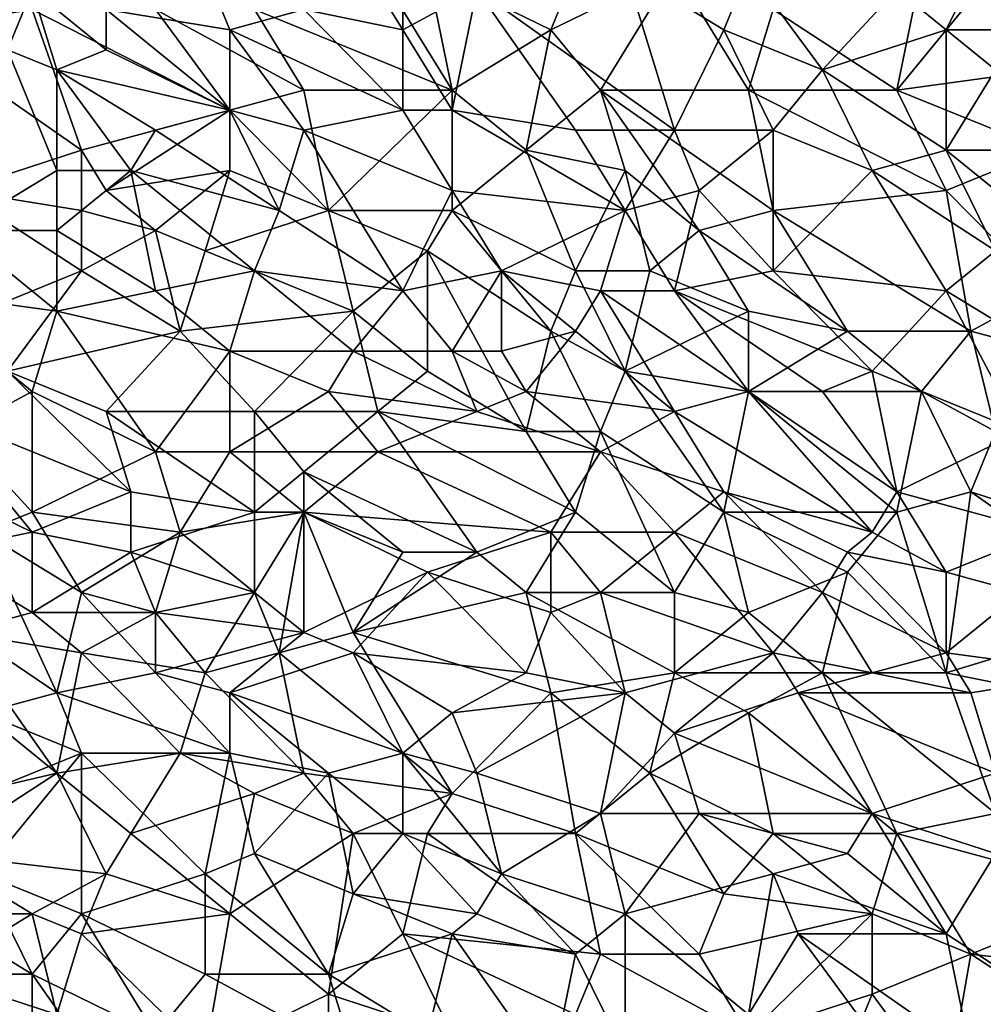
# Model space of a CAD drawing. Extents: x -0.7 to 0.7, y -0.35 to 0.35.
# Tile 119 of 226: x -0.37 to -0.22, y 0.01 to 0.17. Entities that reach past the tile are written whole.
import ezdxf

# ---------------------------------------------------------------- set-up
doc = ezdxf.new("R2010")
doc.units = 0

msp = doc.modelspace()

# ---------------------------------------------------------------- linework, layer by layer
for points in [[(-0.31309, 0.16364, 0.4124), (-0.32073, 0.17607, 0.41243), (-0.31309, 0.18228, 0.41243)], [(-0.31309, 0.16364, 0.4124), (-0.31309, 0.18228, 0.41243), (-0.30163, 0.16985, 0.41241)], [(-0.22908, 0.16364, 0.4124), (-0.23672, 0.16985, 0.41239), (-0.22145, 0.17918, 0.41242)], [(-0.22908, 0.16364, 0.4124), (-0.22145, 0.17918, 0.41242), (-0.20999, 0.16364, 0.41238)], [(-0.37419, 0.16053, 0.41241), (-0.38564, 0.17607, 0.41243), (-0.37037, 0.16985, 0.41243)], [(-0.31309, 0.16364, 0.4124), (-0.32836, 0.16675, 0.4124), (-0.32073, 0.17607, 0.41243)], [(-0.35891, 0.16675, 0.4124), (-0.34364, 0.17296, 0.41243), (-0.33982, 0.16364, 0.4124)], [(-0.33982, 0.16364, 0.4124), (-0.34364, 0.17296, 0.41243), (-0.32836, 0.16675, 0.4124)], [(-0.336, 0.16675, 0.43698), (-0.30545, 0.15432, 0.43698), (-0.31691, 0.17296, 0.43697)], [(-0.30545, 0.15432, 0.43698), (-0.30927, 0.17296, 0.43698), (-0.31691, 0.17296, 0.43697)], [(-0.29018, 0.16364, 0.43699), (-0.28636, 0.17296, 0.43698), (-0.30927, 0.17296, 0.43698)], [(-0.30545, 0.15432, 0.43698), (-0.29018, 0.16364, 0.43699), (-0.30927, 0.17296, 0.43698)], [(-0.27109, 0.1481, 0.41238), (-0.30163, 0.16985, 0.41241), (-0.27872, 0.17296, 0.41239)], [(-0.27109, 0.17296, 0.43698), (-0.28636, 0.17296, 0.43698), (-0.29018, 0.16364, 0.43699)], [(-0.28254, 0.15432, 0.43698), (-0.27109, 0.17296, 0.43698), (-0.29018, 0.16364, 0.43699)], [(-0.28254, 0.15432, 0.43698), (-0.25963, 0.15432, 0.43699), (-0.27109, 0.17296, 0.43698)], [(-0.26345, 0.16364, 0.41238), (-0.27872, 0.17296, 0.41239), (-0.25963, 0.17296, 0.41241)], [(-0.27109, 0.1481, 0.41238), (-0.27872, 0.17296, 0.41239), (-0.26345, 0.16364, 0.41238)], [(-0.25963, 0.15432, 0.43699), (-0.25581, 0.16675, 0.43698), (-0.27109, 0.17296, 0.43698)], [(-0.24818, 0.15743, 0.41239), (-0.26345, 0.16364, 0.41238), (-0.25963, 0.17296, 0.41241)], [(-0.24818, 0.15743, 0.41239), (-0.25963, 0.17296, 0.41241), (-0.23672, 0.16985, 0.41239)], [(-0.25581, 0.16675, 0.43698), (-0.23672, 0.15432, 0.43699), (-0.2329, 0.17296, 0.43698)], [(-0.23672, 0.15432, 0.43699), (-0.21381, 0.15743, 0.437), (-0.22145, 0.17296, 0.43698)], [(-0.23672, 0.15432, 0.43699), (-0.22145, 0.17296, 0.43698), (-0.2329, 0.17296, 0.43698)], [(-0.38946, 0.16364, 0.43698), (-0.37037, 0.16675, 0.43698), (-0.38946, 0.16985, 0.43698)], [(-0.37419, 0.16053, 0.41241), (-0.37037, 0.16985, 0.41243), (-0.36655, 0.15743, 0.41243)], [(-0.35891, 0.16053, 0.41242), (-0.37037, 0.16985, 0.41243), (-0.35891, 0.16675, 0.4124)], [(-0.35891, 0.16053, 0.41242), (-0.36655, 0.15743, 0.41243), (-0.37037, 0.16985, 0.41243)], [(-0.30545, 0.15121, 0.41241), (-0.31309, 0.16364, 0.4124), (-0.30163, 0.16985, 0.41241)], [(-0.30545, 0.15121, 0.41241), (-0.30163, 0.16985, 0.41241), (-0.28636, 0.1481, 0.41238)], [(-0.28636, 0.1481, 0.41238), (-0.30163, 0.16985, 0.41241), (-0.27109, 0.1481, 0.41238)], [(-0.24818, 0.15743, 0.41239), (-0.23672, 0.16985, 0.41239), (-0.22908, 0.16364, 0.4124)], [(-0.38946, 0.16364, 0.43698), (-0.36273, 0.145, 0.43697), (-0.37037, 0.16675, 0.43698)], [(-0.33982, 0.15121, 0.43698), (-0.35128, 0.16675, 0.43698), (-0.37037, 0.16675, 0.43698)], [(-0.36273, 0.145, 0.43697), (-0.33982, 0.15121, 0.43698), (-0.37037, 0.16675, 0.43698)], [(-0.33982, 0.15121, 0.41242), (-0.35891, 0.16675, 0.4124), (-0.33982, 0.16364, 0.4124)], [(-0.33982, 0.15121, 0.41242), (-0.35891, 0.16053, 0.41242), (-0.35891, 0.16675, 0.4124)], [(-0.32836, 0.15432, 0.43699), (-0.336, 0.16675, 0.43698), (-0.35128, 0.16675, 0.43698)], [(-0.33982, 0.15121, 0.43698), (-0.32836, 0.15432, 0.43699), (-0.35128, 0.16675, 0.43698)], [(-0.33982, 0.16364, 0.4124), (-0.32836, 0.16675, 0.4124), (-0.31309, 0.15121, 0.4124)], [(-0.30545, 0.15432, 0.43698), (-0.336, 0.16675, 0.43698), (-0.32836, 0.15432, 0.43699)], [(-0.31309, 0.15121, 0.4124), (-0.32836, 0.16675, 0.4124), (-0.31309, 0.16364, 0.4124)], [(-0.25963, 0.15432, 0.43699), (-0.23672, 0.15432, 0.43699), (-0.25581, 0.16675, 0.43698)], [(-0.38182, 0.13878, 0.43696), (-0.36273, 0.145, 0.43697), (-0.38946, 0.16364, 0.43698)], [(-0.33982, 0.15121, 0.41242), (-0.33982, 0.16364, 0.4124), (-0.32836, 0.1481, 0.4124)], [(-0.32836, 0.1481, 0.4124), (-0.33982, 0.16364, 0.4124), (-0.31309, 0.15121, 0.4124)], [(-0.31309, 0.15121, 0.4124), (-0.31309, 0.16364, 0.4124), (-0.30545, 0.15121, 0.41241)], [(-0.294, 0.145, 0.43698), (-0.29018, 0.16364, 0.43699), (-0.30545, 0.15432, 0.43698)], [(-0.294, 0.145, 0.43698), (-0.28254, 0.15432, 0.43698), (-0.29018, 0.16364, 0.43699)], [(-0.25581, 0.1481, 0.41239), (-0.27109, 0.1481, 0.41238), (-0.26345, 0.16364, 0.41238)], [(-0.25581, 0.1481, 0.41239), (-0.26345, 0.16364, 0.41238), (-0.24818, 0.15743, 0.41239)], [(-0.24818, 0.15743, 0.41239), (-0.22908, 0.16364, 0.4124), (-0.22908, 0.145, 0.41239)], [(-0.22145, 0.15743, 0.41241), (-0.22908, 0.16364, 0.4124), (-0.20999, 0.16364, 0.41238)], [(-0.22908, 0.145, 0.41239), (-0.22908, 0.16364, 0.4124), (-0.22145, 0.15743, 0.41241)], [(-0.38182, 0.13257, 0.41243), (-0.37419, 0.16053, 0.41241), (-0.36655, 0.14189, 0.41245)], [(-0.36655, 0.14189, 0.41245), (-0.37419, 0.16053, 0.41241), (-0.36655, 0.15743, 0.41243)], [(-0.36655, 0.15743, 0.41243), (-0.35891, 0.16053, 0.41242), (-0.33982, 0.15121, 0.41242)], [(-0.35128, 0.1481, 0.4124), (-0.36655, 0.15743, 0.41243), (-0.33982, 0.15121, 0.41242)], [(-0.35509, 0.14189, 0.41242), (-0.36655, 0.15743, 0.41243), (-0.35128, 0.1481, 0.4124)], [(-0.35509, 0.14189, 0.41242), (-0.36655, 0.14189, 0.41245), (-0.36655, 0.15743, 0.41243)], [(-0.24054, 0.14189, 0.41239), (-0.25581, 0.1481, 0.41239), (-0.24818, 0.15743, 0.41239)], [(-0.24054, 0.14189, 0.41239), (-0.24818, 0.15743, 0.41239), (-0.22908, 0.145, 0.41239)], [(-0.21381, 0.145, 0.437), (-0.21381, 0.15743, 0.437), (-0.23672, 0.15432, 0.43699)], [(-0.22908, 0.145, 0.41239), (-0.22145, 0.15743, 0.41241), (-0.21381, 0.145, 0.41238)], [(-0.33982, 0.15121, 0.43698), (-0.32455, 0.13567, 0.43697), (-0.32836, 0.15432, 0.43699)], [(-0.32455, 0.13567, 0.43697), (-0.30545, 0.15432, 0.43698), (-0.32836, 0.15432, 0.43699)], [(-0.32455, 0.13567, 0.43697), (-0.30545, 0.13567, 0.43698), (-0.30545, 0.15432, 0.43698)], [(-0.30545, 0.13567, 0.43698), (-0.294, 0.145, 0.43698), (-0.30545, 0.15432, 0.43698)], [(-0.27872, 0.14189, 0.437), (-0.28254, 0.15432, 0.43698), (-0.294, 0.145, 0.43698)], [(-0.28254, 0.15432, 0.43698), (-0.25581, 0.13567, 0.437), (-0.25963, 0.15432, 0.43699)], [(-0.27872, 0.14189, 0.437), (-0.26727, 0.13257, 0.43699), (-0.28254, 0.15432, 0.43698)], [(-0.26727, 0.13257, 0.43699), (-0.25581, 0.13567, 0.437), (-0.28254, 0.15432, 0.43698)], [(-0.25963, 0.15432, 0.43699), (-0.22908, 0.13878, 0.437), (-0.23672, 0.15432, 0.43699)], [(-0.25581, 0.13567, 0.437), (-0.22908, 0.13878, 0.437), (-0.25963, 0.15432, 0.43699)], [(-0.22908, 0.13878, 0.437), (-0.21381, 0.145, 0.437), (-0.23672, 0.15432, 0.43699)], [(-0.35891, 0.13878, 0.43697), (-0.33982, 0.15121, 0.43698), (-0.36273, 0.145, 0.43697)], [(-0.35891, 0.13878, 0.43697), (-0.33982, 0.14189, 0.43697), (-0.33982, 0.15121, 0.43698)], [(-0.35128, 0.1481, 0.4124), (-0.33982, 0.15121, 0.41242), (-0.33218, 0.13567, 0.41241)], [(-0.33218, 0.13567, 0.41241), (-0.33982, 0.15121, 0.41242), (-0.32836, 0.1481, 0.4124)], [(-0.33982, 0.14189, 0.43697), (-0.32455, 0.13567, 0.43697), (-0.33982, 0.15121, 0.43698)], [(-0.32836, 0.1481, 0.4124), (-0.31309, 0.15121, 0.4124), (-0.30545, 0.13878, 0.4124)], [(-0.31309, 0.15121, 0.4124), (-0.30545, 0.15121, 0.41241), (-0.30545, 0.13878, 0.4124)], [(-0.27872, 0.13567, 0.41238), (-0.30545, 0.15121, 0.41241), (-0.28636, 0.1481, 0.41238)], [(-0.30545, 0.13878, 0.4124), (-0.30545, 0.15121, 0.41241), (-0.27872, 0.13567, 0.41238)], [(-0.35509, 0.14189, 0.41242), (-0.35128, 0.1481, 0.4124), (-0.33218, 0.13567, 0.41241)], [(-0.31309, 0.12325, 0.41242), (-0.33218, 0.13567, 0.41241), (-0.32836, 0.1481, 0.4124)], [(-0.31309, 0.12325, 0.41242), (-0.32836, 0.1481, 0.4124), (-0.30545, 0.13878, 0.4124)], [(-0.28636, 0.1481, 0.41238), (-0.27109, 0.1481, 0.41238), (-0.27872, 0.13567, 0.41238)], [(-0.27872, 0.13567, 0.41238), (-0.27109, 0.1481, 0.41238), (-0.26727, 0.13878, 0.41238)], [(-0.26727, 0.13878, 0.41238), (-0.27109, 0.1481, 0.41238), (-0.25581, 0.1481, 0.41239)], [(-0.25581, 0.12635, 0.41239), (-0.26727, 0.13878, 0.41238), (-0.25581, 0.1481, 0.41239)], [(-0.25581, 0.12635, 0.41239), (-0.25581, 0.1481, 0.41239), (-0.24054, 0.14189, 0.41239)], [(-0.36273, 0.13567, 0.43698), (-0.36273, 0.145, 0.43697), (-0.38182, 0.13878, 0.43696)], [(-0.36273, 0.13567, 0.43698), (-0.35891, 0.13878, 0.43697), (-0.36273, 0.145, 0.43697)], [(-0.28636, 0.12635, 0.437), (-0.294, 0.145, 0.43698), (-0.30545, 0.13567, 0.43698)], [(-0.28636, 0.12635, 0.437), (-0.27872, 0.14189, 0.437), (-0.294, 0.145, 0.43698)], [(-0.24054, 0.14189, 0.41239), (-0.22908, 0.145, 0.41239), (-0.22145, 0.12946, 0.41239)], [(-0.21763, 0.13567, 0.41237), (-0.22908, 0.145, 0.41239), (-0.21381, 0.145, 0.41238)], [(-0.22145, 0.12946, 0.41239), (-0.22908, 0.145, 0.41239), (-0.21763, 0.13567, 0.41237)], [(-0.21381, 0.12325, 0.43702), (-0.21381, 0.145, 0.437), (-0.22908, 0.13878, 0.437)], [(-0.36655, 0.13257, 0.41241), (-0.38182, 0.13257, 0.41243), (-0.36655, 0.14189, 0.41245)], [(-0.36655, 0.13257, 0.41241), (-0.36655, 0.14189, 0.41245), (-0.35509, 0.14189, 0.41242)], [(-0.35128, 0.12325, 0.41242), (-0.36655, 0.13257, 0.41241), (-0.35509, 0.14189, 0.41242)], [(-0.35128, 0.13257, 0.437), (-0.33982, 0.14189, 0.43697), (-0.35891, 0.13878, 0.43697)], [(-0.336, 0.12635, 0.41243), (-0.35509, 0.14189, 0.41242), (-0.33218, 0.13567, 0.41241)], [(-0.35128, 0.12325, 0.41242), (-0.35509, 0.14189, 0.41242), (-0.336, 0.12635, 0.41243)], [(-0.34364, 0.12946, 0.43699), (-0.33982, 0.14189, 0.43697), (-0.35128, 0.13257, 0.437)], [(-0.34364, 0.12946, 0.43699), (-0.32455, 0.13567, 0.43697), (-0.33982, 0.14189, 0.43697)], [(-0.28636, 0.12635, 0.437), (-0.2749, 0.12635, 0.43701), (-0.27872, 0.14189, 0.437)], [(-0.2749, 0.12635, 0.43701), (-0.26727, 0.13257, 0.43699), (-0.27872, 0.14189, 0.437)], [(-0.25581, 0.12635, 0.41239), (-0.24054, 0.14189, 0.41239), (-0.22908, 0.12325, 0.4124)], [(-0.22908, 0.12325, 0.4124), (-0.24054, 0.14189, 0.41239), (-0.22145, 0.12946, 0.41239)], [(-0.36273, 0.12635, 0.437), (-0.36273, 0.13567, 0.43698), (-0.38182, 0.13878, 0.43696)], [(-0.37801, 0.12014, 0.43702), (-0.36273, 0.12635, 0.437), (-0.38182, 0.13878, 0.43696)], [(-0.36273, 0.13567, 0.43698), (-0.35128, 0.13257, 0.437), (-0.35891, 0.13878, 0.43697)], [(-0.29782, 0.12635, 0.41241), (-0.31309, 0.12325, 0.41242), (-0.30545, 0.13878, 0.4124)], [(-0.29782, 0.12635, 0.41241), (-0.30545, 0.13878, 0.4124), (-0.27872, 0.13567, 0.41238)], [(-0.27109, 0.12325, 0.41238), (-0.27872, 0.13567, 0.41238), (-0.26727, 0.13878, 0.41238)], [(-0.27109, 0.12325, 0.41238), (-0.26727, 0.13878, 0.41238), (-0.25581, 0.12635, 0.41239)], [(-0.25581, 0.13567, 0.437), (-0.22526, 0.11703, 0.43701), (-0.22908, 0.13878, 0.437)], [(-0.22526, 0.11703, 0.43701), (-0.21381, 0.12325, 0.43702), (-0.22908, 0.13878, 0.437)], [(-0.36273, 0.12635, 0.437), (-0.35128, 0.13257, 0.437), (-0.36273, 0.13567, 0.43698)], [(-0.34364, 0.12946, 0.43699), (-0.32073, 0.12014, 0.437), (-0.32455, 0.13567, 0.43697)], [(-0.336, 0.12635, 0.41243), (-0.33218, 0.13567, 0.41241), (-0.31309, 0.12325, 0.41242)], [(-0.32455, 0.13567, 0.43697), (-0.30927, 0.12946, 0.43699), (-0.30545, 0.13567, 0.43698)], [(-0.32455, 0.13567, 0.43697), (-0.32073, 0.12014, 0.437), (-0.30927, 0.12946, 0.43699)], [(-0.29018, 0.11703, 0.43702), (-0.30545, 0.13567, 0.43698), (-0.30927, 0.12946, 0.43699)], [(-0.29018, 0.11703, 0.43702), (-0.28636, 0.12635, 0.437), (-0.30545, 0.13567, 0.43698)], [(-0.29782, 0.12635, 0.41241), (-0.27872, 0.13567, 0.41238), (-0.28254, 0.12325, 0.41239)], [(-0.28254, 0.12325, 0.41239), (-0.27872, 0.13567, 0.41238), (-0.27109, 0.12325, 0.41238)], [(-0.24436, 0.11703, 0.43702), (-0.25581, 0.13567, 0.437), (-0.26727, 0.13257, 0.43699)], [(-0.24436, 0.11703, 0.43702), (-0.22526, 0.11703, 0.43701), (-0.25581, 0.13567, 0.437)], [(-0.38946, 0.12325, 0.41243), (-0.38182, 0.13257, 0.41243), (-0.36655, 0.12014, 0.41242)], [(-0.38182, 0.13257, 0.41243), (-0.36655, 0.13257, 0.41241), (-0.36655, 0.12014, 0.41242)], [(-0.36655, 0.12014, 0.41242), (-0.36655, 0.13257, 0.41241), (-0.35128, 0.12325, 0.41242)], [(-0.34746, 0.11703, 0.437), (-0.35128, 0.13257, 0.437), (-0.36273, 0.12635, 0.437)], [(-0.34746, 0.11703, 0.437), (-0.34364, 0.12946, 0.43699), (-0.35128, 0.13257, 0.437)], [(-0.25963, 0.12014, 0.43702), (-0.26727, 0.13257, 0.43699), (-0.2749, 0.12635, 0.43701)], [(-0.25963, 0.12014, 0.43702), (-0.24436, 0.11703, 0.43702), (-0.26727, 0.13257, 0.43699)], [(-0.34746, 0.11703, 0.437), (-0.32073, 0.12014, 0.437), (-0.34364, 0.12946, 0.43699)], [(-0.30927, 0.11082, 0.437), (-0.30927, 0.12946, 0.43699), (-0.32073, 0.12014, 0.437)], [(-0.294, 0.10149, 0.43702), (-0.29018, 0.11703, 0.43702), (-0.30927, 0.12946, 0.43699)], [(-0.294, 0.10149, 0.43702), (-0.30927, 0.12946, 0.43699), (-0.30927, 0.11082, 0.437)], [(-0.21381, 0.11392, 0.4124), (-0.22908, 0.12325, 0.4124), (-0.22145, 0.12946, 0.41239)], [(-0.37419, 0.11082, 0.43702), (-0.36273, 0.12635, 0.437), (-0.37801, 0.12014, 0.43702)], [(-0.37419, 0.11082, 0.43702), (-0.34746, 0.11703, 0.437), (-0.36273, 0.12635, 0.437)], [(-0.33982, 0.11392, 0.41241), (-0.35128, 0.12325, 0.41242), (-0.336, 0.12635, 0.41243)], [(-0.33982, 0.11392, 0.41241), (-0.336, 0.12635, 0.41243), (-0.32073, 0.11392, 0.4124)], [(-0.336, 0.12635, 0.41243), (-0.31309, 0.12325, 0.41242), (-0.32073, 0.11392, 0.4124)], [(-0.30545, 0.11392, 0.4124), (-0.31309, 0.12325, 0.41242), (-0.29782, 0.12635, 0.41241)], [(-0.29782, 0.11392, 0.41239), (-0.30545, 0.11392, 0.4124), (-0.29782, 0.12635, 0.41241)], [(-0.28636, 0.11703, 0.4124), (-0.29782, 0.12635, 0.41241), (-0.28254, 0.12325, 0.41239)], [(-0.29782, 0.11392, 0.41239), (-0.29782, 0.12635, 0.41241), (-0.28636, 0.11703, 0.4124)], [(-0.27872, 0.11082, 0.43701), (-0.28636, 0.12635, 0.437), (-0.29018, 0.11703, 0.43702)], [(-0.27872, 0.11082, 0.43701), (-0.2749, 0.12635, 0.43701), (-0.28636, 0.12635, 0.437)], [(-0.27872, 0.11082, 0.43701), (-0.25963, 0.12014, 0.43702), (-0.2749, 0.12635, 0.43701)], [(-0.24054, 0.11082, 0.4124), (-0.27109, 0.12325, 0.41238), (-0.25581, 0.12635, 0.41239)], [(-0.24054, 0.11082, 0.4124), (-0.25581, 0.12635, 0.41239), (-0.22908, 0.12325, 0.4124)], [(-0.37037, 0.10771, 0.41242), (-0.38946, 0.12325, 0.41243), (-0.36655, 0.12014, 0.41242)], [(-0.38182, 0.10149, 0.41241), (-0.38946, 0.12325, 0.41243), (-0.37037, 0.10771, 0.41242)], [(-0.36655, 0.12014, 0.41242), (-0.35128, 0.12325, 0.41242), (-0.33982, 0.11392, 0.41241)], [(-0.32073, 0.11392, 0.4124), (-0.31309, 0.12325, 0.41242), (-0.30545, 0.11392, 0.4124)], [(-0.28636, 0.11703, 0.4124), (-0.28254, 0.12325, 0.41239), (-0.27109, 0.1046, 0.41239)], [(-0.28254, 0.12325, 0.41239), (-0.27109, 0.12325, 0.41238), (-0.25963, 0.10771, 0.41237)], [(-0.27109, 0.1046, 0.41239), (-0.28254, 0.12325, 0.41239), (-0.25963, 0.10771, 0.41237)], [(-0.24818, 0.10771, 0.4124), (-0.27109, 0.12325, 0.41238), (-0.24054, 0.11082, 0.4124)], [(-0.25963, 0.10771, 0.41237), (-0.27109, 0.12325, 0.41238), (-0.24818, 0.10771, 0.4124)], [(-0.21763, 0.10149, 0.41238), (-0.24054, 0.11082, 0.4124), (-0.22908, 0.12325, 0.4124)], [(-0.21763, 0.10149, 0.41238), (-0.22908, 0.12325, 0.4124), (-0.21381, 0.11392, 0.4124)], [(-0.21381, 0.11392, 0.43701), (-0.21381, 0.12325, 0.43702), (-0.22526, 0.11703, 0.43701)], [(-0.35128, 0.09839, 0.41242), (-0.37037, 0.10771, 0.41242), (-0.36655, 0.12014, 0.41242)], [(-0.35128, 0.09839, 0.41242), (-0.36655, 0.12014, 0.41242), (-0.33982, 0.11392, 0.41241)], [(-0.336, 0.1046, 0.43703), (-0.32073, 0.12014, 0.437), (-0.34746, 0.11703, 0.437)], [(-0.336, 0.1046, 0.43703), (-0.31691, 0.1046, 0.43701), (-0.32073, 0.12014, 0.437)], [(-0.31691, 0.1046, 0.43701), (-0.30927, 0.11082, 0.437), (-0.32073, 0.12014, 0.437)], [(-0.25963, 0.10771, 0.43701), (-0.25963, 0.12014, 0.43702), (-0.27872, 0.11082, 0.43701)], [(-0.25963, 0.10771, 0.43701), (-0.24436, 0.11703, 0.43702), (-0.25963, 0.12014, 0.43702)], [(-0.35891, 0.1046, 0.43703), (-0.34746, 0.11703, 0.437), (-0.37419, 0.11082, 0.43702)], [(-0.336, 0.1046, 0.43703), (-0.34746, 0.11703, 0.437), (-0.35891, 0.1046, 0.43703)], [(-0.294, 0.10771, 0.4124), (-0.29782, 0.11392, 0.41239), (-0.28636, 0.11703, 0.4124)], [(-0.28254, 0.10149, 0.43702), (-0.29018, 0.11703, 0.43702), (-0.294, 0.10149, 0.43702)], [(-0.294, 0.10771, 0.4124), (-0.28636, 0.11703, 0.4124), (-0.27109, 0.1046, 0.41239)], [(-0.28254, 0.10149, 0.43702), (-0.27872, 0.11082, 0.43701), (-0.29018, 0.11703, 0.43702)], [(-0.25963, 0.10771, 0.43701), (-0.2329, 0.10771, 0.43703), (-0.24436, 0.11703, 0.43702)], [(-0.2329, 0.10771, 0.43703), (-0.22526, 0.11703, 0.43701), (-0.24436, 0.11703, 0.43702)], [(-0.2329, 0.10771, 0.43703), (-0.22145, 0.10149, 0.43704), (-0.22526, 0.11703, 0.43701)], [(-0.22145, 0.10149, 0.43704), (-0.21381, 0.11392, 0.43701), (-0.22526, 0.11703, 0.43701)], [(-0.33982, 0.09839, 0.41243), (-0.35128, 0.09839, 0.41242), (-0.33982, 0.11392, 0.41241)], [(-0.32455, 0.10771, 0.41239), (-0.33982, 0.11392, 0.41241), (-0.32073, 0.11392, 0.4124)], [(-0.33982, 0.09839, 0.41243), (-0.33982, 0.11392, 0.41241), (-0.32455, 0.10771, 0.41239)], [(-0.30163, 0.1046, 0.41239), (-0.32455, 0.10771, 0.41239), (-0.32073, 0.11392, 0.4124)], [(-0.30163, 0.1046, 0.41239), (-0.32073, 0.11392, 0.4124), (-0.30545, 0.11392, 0.4124)], [(-0.294, 0.10771, 0.4124), (-0.30545, 0.11392, 0.4124), (-0.29782, 0.11392, 0.41239)], [(-0.30163, 0.1046, 0.41239), (-0.30545, 0.11392, 0.4124), (-0.294, 0.10771, 0.4124)], [(-0.35509, 0.09217, 0.43702), (-0.37419, 0.11082, 0.43702), (-0.38564, 0.1046, 0.43702)], [(-0.37419, 0.11082, 0.43702), (-0.35509, 0.09217, 0.43702), (-0.35891, 0.1046, 0.43703)], [(-0.294, 0.10149, 0.43702), (-0.30927, 0.11082, 0.437), (-0.31691, 0.1046, 0.43701)], [(-0.28254, 0.10149, 0.43702), (-0.26345, 0.08906, 0.43704), (-0.27872, 0.11082, 0.43701)], [(-0.26345, 0.08906, 0.43704), (-0.25963, 0.10771, 0.43701), (-0.27872, 0.11082, 0.43701)], [(-0.23672, 0.09217, 0.41238), (-0.24818, 0.10771, 0.4124), (-0.24054, 0.11082, 0.4124)], [(-0.23672, 0.09217, 0.41238), (-0.24054, 0.11082, 0.4124), (-0.21763, 0.10149, 0.41238)], [(-0.37037, 0.08906, 0.41244), (-0.38182, 0.10149, 0.41241), (-0.37037, 0.10771, 0.41242)], [(-0.37037, 0.08906, 0.41244), (-0.37037, 0.10771, 0.41242), (-0.35128, 0.09839, 0.41242)], [(-0.33982, 0.09839, 0.41243), (-0.32455, 0.10771, 0.41239), (-0.31691, 0.09839, 0.41241)], [(-0.31691, 0.09839, 0.41241), (-0.32455, 0.10771, 0.41239), (-0.30163, 0.1046, 0.41239)], [(-0.28254, 0.09839, 0.41239), (-0.30163, 0.1046, 0.41239), (-0.294, 0.10771, 0.4124)], [(-0.28254, 0.09839, 0.41239), (-0.294, 0.10771, 0.4124), (-0.27109, 0.1046, 0.41239)], [(-0.27109, 0.1046, 0.41239), (-0.25963, 0.10771, 0.41237), (-0.24054, 0.08596, 0.41239)], [(-0.26345, 0.08906, 0.43704), (-0.23672, 0.08906, 0.43705), (-0.25963, 0.10771, 0.43701)], [(-0.23672, 0.09217, 0.41238), (-0.25963, 0.10771, 0.41237), (-0.24818, 0.10771, 0.4124)], [(-0.23672, 0.08906, 0.43705), (-0.2329, 0.10771, 0.43703), (-0.25963, 0.10771, 0.43701)], [(-0.24054, 0.08596, 0.41239), (-0.25963, 0.10771, 0.41237), (-0.23672, 0.09217, 0.41238)], [(-0.23672, 0.08906, 0.43705), (-0.22526, 0.09217, 0.43705), (-0.2329, 0.10771, 0.43703)], [(-0.22526, 0.09217, 0.43705), (-0.22145, 0.10149, 0.43704), (-0.2329, 0.10771, 0.43703)], [(-0.38946, 0.09528, 0.43701), (-0.37037, 0.08596, 0.437), (-0.38564, 0.1046, 0.43702)], [(-0.37037, 0.08596, 0.437), (-0.35509, 0.09217, 0.43702), (-0.38564, 0.1046, 0.43702)], [(-0.336, 0.08906, 0.437), (-0.336, 0.1046, 0.43703), (-0.35891, 0.1046, 0.43703)], [(-0.35509, 0.09217, 0.43702), (-0.336, 0.08906, 0.437), (-0.35891, 0.1046, 0.43703)], [(-0.32836, 0.09528, 0.437), (-0.336, 0.1046, 0.43703), (-0.336, 0.08906, 0.437)], [(-0.32836, 0.09528, 0.437), (-0.31691, 0.1046, 0.43701), (-0.336, 0.1046, 0.43703)], [(-0.30163, 0.08285, 0.43703), (-0.31691, 0.1046, 0.43701), (-0.32836, 0.09528, 0.437)], [(-0.31691, 0.09839, 0.41241), (-0.30163, 0.1046, 0.41239), (-0.28254, 0.09839, 0.41239)], [(-0.28636, 0.08906, 0.43703), (-0.294, 0.10149, 0.43702), (-0.31691, 0.1046, 0.43701)], [(-0.30163, 0.08285, 0.43703), (-0.28636, 0.08906, 0.43703), (-0.31691, 0.1046, 0.43701)], [(-0.28254, 0.09839, 0.41239), (-0.27109, 0.1046, 0.41239), (-0.26345, 0.09217, 0.41238)], [(-0.26345, 0.09217, 0.41238), (-0.27109, 0.1046, 0.41239), (-0.24054, 0.08596, 0.41239)], [(-0.37801, 0.08596, 0.41242), (-0.38182, 0.10149, 0.41241), (-0.37037, 0.08906, 0.41244)], [(-0.28636, 0.08906, 0.43703), (-0.28254, 0.10149, 0.43702), (-0.294, 0.10149, 0.43702)], [(-0.27109, 0.07664, 0.43704), (-0.28254, 0.10149, 0.43702), (-0.28636, 0.08906, 0.43703)], [(-0.27109, 0.07664, 0.43704), (-0.26345, 0.08906, 0.43704), (-0.28254, 0.10149, 0.43702)], [(-0.23672, 0.09217, 0.41238), (-0.21763, 0.10149, 0.41238), (-0.21381, 0.08596, 0.41236)], [(-0.22526, 0.09217, 0.43705), (-0.20617, 0.08596, 0.43705), (-0.22145, 0.10149, 0.43704)], [(-0.34746, 0.08596, 0.41241), (-0.37037, 0.08906, 0.41244), (-0.35128, 0.09839, 0.41242)], [(-0.34746, 0.08596, 0.41241), (-0.35128, 0.09839, 0.41242), (-0.33982, 0.09839, 0.41243)], [(-0.34746, 0.08596, 0.41241), (-0.33982, 0.09839, 0.41243), (-0.32836, 0.08906, 0.41241)], [(-0.32836, 0.08906, 0.41241), (-0.33982, 0.09839, 0.41243), (-0.31691, 0.09839, 0.41241)], [(-0.32836, 0.08906, 0.41241), (-0.31691, 0.09839, 0.41241), (-0.29018, 0.08596, 0.41238)], [(-0.29018, 0.08596, 0.41238), (-0.31691, 0.09839, 0.41241), (-0.28254, 0.09839, 0.41239)], [(-0.29018, 0.08596, 0.41238), (-0.28254, 0.09839, 0.41239), (-0.27109, 0.08596, 0.41239)], [(-0.27109, 0.08596, 0.41239), (-0.28254, 0.09839, 0.41239), (-0.26345, 0.09217, 0.41238)], [(-0.38564, 0.08285, 0.437), (-0.37037, 0.08596, 0.437), (-0.38946, 0.09528, 0.43701)], [(-0.336, 0.08906, 0.437), (-0.32836, 0.08906, 0.43702), (-0.32836, 0.09528, 0.437)], [(-0.31309, 0.08285, 0.43702), (-0.30163, 0.08285, 0.43703), (-0.32836, 0.09528, 0.437)], [(-0.31309, 0.08285, 0.43702), (-0.32836, 0.09528, 0.437), (-0.32836, 0.08906, 0.43702)], [(-0.35509, 0.08285, 0.43703), (-0.35509, 0.09217, 0.43702), (-0.37037, 0.08596, 0.437)], [(-0.35509, 0.08285, 0.43703), (-0.336, 0.08906, 0.437), (-0.35509, 0.09217, 0.43702)], [(-0.24818, 0.07664, 0.41238), (-0.27109, 0.08596, 0.41239), (-0.26345, 0.09217, 0.41238)], [(-0.24436, 0.08285, 0.41237), (-0.26345, 0.09217, 0.41238), (-0.24054, 0.08596, 0.41239)], [(-0.24818, 0.07664, 0.41238), (-0.26345, 0.09217, 0.41238), (-0.24436, 0.08285, 0.41237)], [(-0.24054, 0.08596, 0.41239), (-0.23672, 0.09217, 0.41238), (-0.22908, 0.07974, 0.41238)], [(-0.22908, 0.07974, 0.41238), (-0.23672, 0.09217, 0.41238), (-0.21381, 0.08596, 0.41236)], [(-0.22908, 0.06421, 0.43704), (-0.22526, 0.09217, 0.43705), (-0.23672, 0.08906, 0.43705)], [(-0.22908, 0.06421, 0.43704), (-0.19853, 0.07353, 0.43705), (-0.22526, 0.09217, 0.43705)], [(-0.19853, 0.07353, 0.43705), (-0.20617, 0.08596, 0.43705), (-0.22526, 0.09217, 0.43705)], [(-0.36273, 0.07664, 0.41239), (-0.37801, 0.08596, 0.41242), (-0.37037, 0.08906, 0.41244)], [(-0.36273, 0.07664, 0.41239), (-0.37037, 0.08906, 0.41244), (-0.34746, 0.08596, 0.41241)], [(-0.35509, 0.08285, 0.43703), (-0.336, 0.07664, 0.43702), (-0.336, 0.08906, 0.437)], [(-0.32836, 0.07042, 0.41238), (-0.34746, 0.08596, 0.41241), (-0.32836, 0.08906, 0.41241)], [(-0.336, 0.07664, 0.43702), (-0.32836, 0.08906, 0.43702), (-0.336, 0.08906, 0.437)], [(-0.336, 0.07664, 0.43702), (-0.33218, 0.06731, 0.43702), (-0.32836, 0.08906, 0.43702)], [(-0.33218, 0.06731, 0.43702), (-0.32073, 0.07042, 0.43701), (-0.32836, 0.08906, 0.43702)], [(-0.30927, 0.07974, 0.4124), (-0.32836, 0.08906, 0.41241), (-0.29018, 0.08596, 0.41238)], [(-0.32836, 0.07042, 0.41238), (-0.32836, 0.08906, 0.41241), (-0.30927, 0.07974, 0.4124)], [(-0.32073, 0.07042, 0.43701), (-0.31309, 0.08285, 0.43702), (-0.32836, 0.08906, 0.43702)], [(-0.30163, 0.08285, 0.43703), (-0.294, 0.07664, 0.43702), (-0.28636, 0.08906, 0.43703)], [(-0.294, 0.07664, 0.43702), (-0.27109, 0.07664, 0.43704), (-0.28636, 0.08906, 0.43703)], [(-0.27109, 0.07664, 0.43704), (-0.25963, 0.07353, 0.43704), (-0.26345, 0.08906, 0.43704)], [(-0.24436, 0.07974, 0.43704), (-0.23672, 0.08906, 0.43705), (-0.26345, 0.08906, 0.43704)], [(-0.25963, 0.07353, 0.43704), (-0.24436, 0.07974, 0.43704), (-0.26345, 0.08906, 0.43704)], [(-0.24436, 0.07974, 0.43704), (-0.22908, 0.06421, 0.43704), (-0.23672, 0.08906, 0.43705)], [(-0.36655, 0.0611, 0.41239), (-0.38946, 0.07664, 0.4124), (-0.37801, 0.08596, 0.41242)], [(-0.37037, 0.07353, 0.43705), (-0.37037, 0.08596, 0.437), (-0.38564, 0.08285, 0.437)], [(-0.36655, 0.0611, 0.41239), (-0.37801, 0.08596, 0.41242), (-0.36273, 0.07664, 0.41239)], [(-0.37037, 0.07353, 0.43705), (-0.35509, 0.08285, 0.43703), (-0.37037, 0.08596, 0.437)], [(-0.36273, 0.07664, 0.41239), (-0.34746, 0.08596, 0.41241), (-0.35128, 0.07353, 0.4124)], [(-0.35128, 0.07353, 0.4124), (-0.34746, 0.08596, 0.41241), (-0.32836, 0.07042, 0.41238)], [(-0.29018, 0.07353, 0.41236), (-0.30927, 0.07974, 0.4124), (-0.29018, 0.08596, 0.41238)], [(-0.28254, 0.07664, 0.41237), (-0.29018, 0.08596, 0.41238), (-0.27109, 0.08596, 0.41239)], [(-0.28254, 0.07664, 0.41237), (-0.29018, 0.07353, 0.41236), (-0.29018, 0.08596, 0.41238)], [(-0.25581, 0.06731, 0.41236), (-0.28254, 0.07664, 0.41237), (-0.27109, 0.08596, 0.41239)], [(-0.25581, 0.06731, 0.41236), (-0.27109, 0.08596, 0.41239), (-0.24818, 0.07664, 0.41238)], [(-0.24436, 0.08285, 0.41237), (-0.24054, 0.08596, 0.41239), (-0.22908, 0.07974, 0.41238)], [(-0.21763, 0.07664, 0.41236), (-0.22908, 0.07974, 0.41238), (-0.21381, 0.08596, 0.41236)], [(-0.38182, 0.07042, 0.43704), (-0.37037, 0.07353, 0.43705), (-0.38564, 0.08285, 0.437)], [(-0.35128, 0.07353, 0.43704), (-0.35509, 0.08285, 0.43703), (-0.37037, 0.07353, 0.43705)], [(-0.336, 0.07664, 0.43702), (-0.35509, 0.08285, 0.43703), (-0.35128, 0.07353, 0.43704)], [(-0.32073, 0.07042, 0.43701), (-0.294, 0.07664, 0.43702), (-0.30163, 0.08285, 0.43703)], [(-0.32073, 0.07042, 0.43701), (-0.30163, 0.08285, 0.43703), (-0.31309, 0.08285, 0.43702)], [(-0.22908, 0.06731, 0.41237), (-0.24818, 0.07664, 0.41238), (-0.24436, 0.08285, 0.41237)], [(-0.22908, 0.06731, 0.41237), (-0.24436, 0.08285, 0.41237), (-0.22908, 0.07974, 0.41238)], [(-0.32836, 0.07042, 0.41238), (-0.30927, 0.07974, 0.4124), (-0.32073, 0.06731, 0.41239)], [(-0.294, 0.06421, 0.41239), (-0.32073, 0.06731, 0.41239), (-0.30927, 0.07974, 0.4124)], [(-0.294, 0.06421, 0.41239), (-0.30927, 0.07974, 0.4124), (-0.29018, 0.07353, 0.41236)], [(-0.24818, 0.06421, 0.43705), (-0.24436, 0.07974, 0.43704), (-0.25963, 0.07353, 0.43704)], [(-0.24818, 0.06421, 0.43705), (-0.22908, 0.06421, 0.43704), (-0.24436, 0.07974, 0.43704)], [(-0.22908, 0.06731, 0.41237), (-0.22908, 0.07974, 0.41238), (-0.21763, 0.07664, 0.41236)], [(-0.37801, 0.05799, 0.4124), (-0.38946, 0.07664, 0.4124), (-0.36655, 0.0611, 0.41239)], [(-0.35128, 0.06421, 0.41241), (-0.36655, 0.0611, 0.41239), (-0.36273, 0.07664, 0.41239)], [(-0.35128, 0.06421, 0.41241), (-0.36273, 0.07664, 0.41239), (-0.35128, 0.07353, 0.4124)], [(-0.34364, 0.06421, 0.43703), (-0.336, 0.07664, 0.43702), (-0.35128, 0.07353, 0.43704)], [(-0.34364, 0.06421, 0.43703), (-0.33218, 0.06731, 0.43702), (-0.336, 0.07664, 0.43702)], [(-0.29018, 0.0611, 0.43704), (-0.294, 0.07664, 0.43702), (-0.32073, 0.07042, 0.43701)], [(-0.27109, 0.06421, 0.43704), (-0.27109, 0.07664, 0.43704), (-0.294, 0.07664, 0.43702)], [(-0.29018, 0.0611, 0.43704), (-0.27109, 0.06421, 0.43704), (-0.294, 0.07664, 0.43702)], [(-0.27872, 0.0611, 0.41237), (-0.29018, 0.07353, 0.41236), (-0.28254, 0.07664, 0.41237)], [(-0.27872, 0.0611, 0.41237), (-0.28254, 0.07664, 0.41237), (-0.25581, 0.06731, 0.41236)], [(-0.27109, 0.06421, 0.43704), (-0.25963, 0.07353, 0.43704), (-0.27109, 0.07664, 0.43704)], [(-0.25581, 0.06731, 0.41236), (-0.24818, 0.07664, 0.41238), (-0.24054, 0.06421, 0.41239)], [(-0.24054, 0.06421, 0.41239), (-0.24818, 0.07664, 0.41238), (-0.22908, 0.06731, 0.41237)], [(-0.22908, 0.06731, 0.41237), (-0.21763, 0.07664, 0.41236), (-0.20617, 0.06421, 0.41237)], [(-0.36273, 0.06731, 0.43702), (-0.37037, 0.07353, 0.43705), (-0.38182, 0.07042, 0.43704)], [(-0.36273, 0.06731, 0.43702), (-0.35128, 0.07353, 0.43704), (-0.37037, 0.07353, 0.43705)], [(-0.34364, 0.06421, 0.43703), (-0.35128, 0.07353, 0.43704), (-0.36273, 0.06731, 0.43702)], [(-0.35128, 0.06421, 0.41241), (-0.35128, 0.07353, 0.4124), (-0.32836, 0.07042, 0.41238)], [(-0.294, 0.06421, 0.41239), (-0.29018, 0.07353, 0.41236), (-0.27872, 0.0611, 0.41237)], [(-0.27109, 0.06421, 0.43704), (-0.24818, 0.06421, 0.43705), (-0.25963, 0.07353, 0.43704)], [(-0.21381, 0.0611, 0.43704), (-0.19853, 0.07353, 0.43705), (-0.22908, 0.06421, 0.43704)], [(-0.36655, 0.04867, 0.43705), (-0.36273, 0.06731, 0.43702), (-0.38182, 0.07042, 0.43704)], [(-0.37801, 0.05799, 0.43704), (-0.36655, 0.04867, 0.43705), (-0.38182, 0.07042, 0.43704)], [(-0.35128, 0.06421, 0.41241), (-0.32836, 0.07042, 0.41238), (-0.33982, 0.0611, 0.41239)], [(-0.33982, 0.0611, 0.41239), (-0.32836, 0.07042, 0.41238), (-0.32073, 0.06731, 0.41239)], [(-0.30545, 0.04556, 0.43704), (-0.32073, 0.07042, 0.43701), (-0.33218, 0.06731, 0.43702)], [(-0.30545, 0.04556, 0.43704), (-0.29018, 0.0611, 0.43704), (-0.32073, 0.07042, 0.43701)], [(-0.36655, 0.04867, 0.43705), (-0.34746, 0.05178, 0.43705), (-0.36273, 0.06731, 0.43702)], [(-0.34746, 0.05178, 0.43705), (-0.34364, 0.06421, 0.43703), (-0.36273, 0.06731, 0.43702)], [(-0.32836, 0.04867, 0.43703), (-0.33218, 0.06731, 0.43702), (-0.34364, 0.06421, 0.43703)], [(-0.31309, 0.05178, 0.41238), (-0.33982, 0.0611, 0.41239), (-0.32073, 0.06731, 0.41239)], [(-0.32836, 0.04867, 0.43703), (-0.30545, 0.04556, 0.43704), (-0.33218, 0.06731, 0.43702)], [(-0.30545, 0.05799, 0.4124), (-0.32073, 0.06731, 0.41239), (-0.294, 0.06421, 0.41239)], [(-0.31309, 0.05178, 0.41238), (-0.32073, 0.06731, 0.41239), (-0.30545, 0.05799, 0.4124)], [(-0.27109, 0.05488, 0.41238), (-0.27872, 0.0611, 0.41237), (-0.25581, 0.06731, 0.41236)], [(-0.27109, 0.05488, 0.41238), (-0.25581, 0.06731, 0.41236), (-0.25199, 0.0611, 0.41238)], [(-0.25199, 0.0611, 0.41238), (-0.25581, 0.06731, 0.41236), (-0.24054, 0.06421, 0.41239)], [(-0.22526, 0.0611, 0.41237), (-0.24054, 0.06421, 0.41239), (-0.22908, 0.06731, 0.41237)], [(-0.22526, 0.0611, 0.41237), (-0.22908, 0.06731, 0.41237), (-0.20617, 0.06421, 0.41237)], [(-0.33982, 0.05178, 0.41239), (-0.36655, 0.0611, 0.41239), (-0.35128, 0.06421, 0.41241)], [(-0.33982, 0.05178, 0.41239), (-0.35128, 0.06421, 0.41241), (-0.33982, 0.0611, 0.41239)], [(-0.34746, 0.05178, 0.43705), (-0.32836, 0.04867, 0.43703), (-0.34364, 0.06421, 0.43703)], [(-0.27872, 0.0611, 0.41237), (-0.30545, 0.05799, 0.4124), (-0.294, 0.06421, 0.41239)], [(-0.2749, 0.04867, 0.43704), (-0.27109, 0.06421, 0.43704), (-0.29018, 0.0611, 0.43704)], [(-0.2749, 0.04867, 0.43704), (-0.25963, 0.05799, 0.43703), (-0.27109, 0.06421, 0.43704)], [(-0.25963, 0.05799, 0.43703), (-0.24818, 0.06421, 0.43705), (-0.27109, 0.06421, 0.43704)], [(-0.25963, 0.05799, 0.43703), (-0.23672, 0.03935, 0.43706), (-0.24818, 0.06421, 0.43705)], [(-0.25199, 0.0611, 0.41238), (-0.24054, 0.06421, 0.41239), (-0.22526, 0.0611, 0.41237)], [(-0.22145, 0.04246, 0.43708), (-0.22908, 0.06421, 0.43704), (-0.24818, 0.06421, 0.43705)], [(-0.23672, 0.03935, 0.43706), (-0.22145, 0.04246, 0.43708), (-0.24818, 0.06421, 0.43705)], [(-0.22145, 0.04246, 0.43708), (-0.21381, 0.0611, 0.43704), (-0.22908, 0.06421, 0.43704)], [(-0.22145, 0.04867, 0.41237), (-0.22526, 0.0611, 0.41237), (-0.20617, 0.06421, 0.41237)], [(-0.37801, 0.05799, 0.4124), (-0.36655, 0.0611, 0.41239), (-0.36273, 0.05178, 0.41238)], [(-0.36273, 0.05178, 0.41238), (-0.36655, 0.0611, 0.41239), (-0.33982, 0.05178, 0.41239)], [(-0.32455, 0.04867, 0.41237), (-0.33982, 0.0611, 0.41239), (-0.31309, 0.05178, 0.41238)], [(-0.32455, 0.04867, 0.41237), (-0.33982, 0.05178, 0.41239), (-0.33982, 0.0611, 0.41239)], [(-0.30163, 0.04867, 0.41237), (-0.30545, 0.05799, 0.4124), (-0.27872, 0.0611, 0.41237)], [(-0.28636, 0.03935, 0.43704), (-0.29018, 0.0611, 0.43704), (-0.30545, 0.04556, 0.43704)], [(-0.30163, 0.04867, 0.41237), (-0.27872, 0.0611, 0.41237), (-0.28254, 0.04246, 0.41236)], [(-0.28636, 0.03935, 0.43704), (-0.2749, 0.04867, 0.43704), (-0.29018, 0.0611, 0.43704)], [(-0.28254, 0.04246, 0.41236), (-0.27872, 0.0611, 0.41237), (-0.27109, 0.05488, 0.41238)], [(-0.27109, 0.05488, 0.41238), (-0.25199, 0.0611, 0.41238), (-0.24054, 0.04246, 0.41235)], [(-0.22145, 0.04867, 0.41237), (-0.25199, 0.0611, 0.41238), (-0.22526, 0.0611, 0.41237)], [(-0.24054, 0.04246, 0.41235), (-0.25199, 0.0611, 0.41238), (-0.22145, 0.04867, 0.41237)], [(-0.39328, 0.04246, 0.43705), (-0.36655, 0.04867, 0.43705), (-0.37801, 0.05799, 0.43704)], [(-0.36273, 0.05178, 0.41238), (-0.38564, 0.04246, 0.41238), (-0.37801, 0.05799, 0.4124)], [(-0.31309, 0.05178, 0.41238), (-0.30545, 0.05799, 0.4124), (-0.30163, 0.04867, 0.41237)], [(-0.25581, 0.03935, 0.43706), (-0.25963, 0.05799, 0.43703), (-0.2749, 0.04867, 0.43704)], [(-0.25581, 0.03935, 0.43706), (-0.23672, 0.03935, 0.43706), (-0.25963, 0.05799, 0.43703)], [(-0.26727, 0.04246, 0.41235), (-0.28254, 0.04246, 0.41236), (-0.27109, 0.05488, 0.41238)], [(-0.26727, 0.04246, 0.41235), (-0.27109, 0.05488, 0.41238), (-0.24054, 0.04246, 0.41235)], [(-0.37801, 0.03313, 0.41237), (-0.38564, 0.04246, 0.41238), (-0.36273, 0.05178, 0.41238)], [(-0.36273, 0.02692, 0.41236), (-0.37801, 0.03313, 0.41237), (-0.36273, 0.05178, 0.41238)], [(-0.35509, 0.03935, 0.43706), (-0.34746, 0.05178, 0.43705), (-0.36655, 0.04867, 0.43705)], [(-0.34364, 0.03313, 0.41237), (-0.36273, 0.05178, 0.41238), (-0.33982, 0.05178, 0.41239)], [(-0.36273, 0.02692, 0.41236), (-0.36273, 0.05178, 0.41238), (-0.34364, 0.03313, 0.41237)], [(-0.35509, 0.03935, 0.43706), (-0.336, 0.04556, 0.43706), (-0.34746, 0.05178, 0.43705)], [(-0.336, 0.04556, 0.43706), (-0.32836, 0.04867, 0.43703), (-0.34746, 0.05178, 0.43705)], [(-0.34364, 0.03313, 0.41237), (-0.33982, 0.05178, 0.41239), (-0.336, 0.03624, 0.41237)], [(-0.336, 0.03624, 0.41237), (-0.33982, 0.05178, 0.41239), (-0.32455, 0.04867, 0.41237)], [(-0.31309, 0.03935, 0.41238), (-0.32455, 0.04867, 0.41237), (-0.31309, 0.05178, 0.41238)], [(-0.31309, 0.03935, 0.41238), (-0.31309, 0.05178, 0.41238), (-0.29782, 0.03313, 0.41236)], [(-0.30163, 0.04867, 0.41237), (-0.29782, 0.03313, 0.41236), (-0.31309, 0.05178, 0.41238)], [(-0.38564, 0.03624, 0.43705), (-0.36655, 0.04867, 0.43705), (-0.39328, 0.04246, 0.43705)], [(-0.35891, 0.03313, 0.43704), (-0.36655, 0.04867, 0.43705), (-0.38564, 0.03624, 0.43705)], [(-0.36655, 0.04867, 0.43705), (-0.35891, 0.03313, 0.43704), (-0.35509, 0.03935, 0.43706)], [(-0.336, 0.04556, 0.43706), (-0.32073, 0.03935, 0.43705), (-0.32836, 0.04867, 0.43703)], [(-0.32073, 0.03003, 0.41236), (-0.336, 0.03624, 0.41237), (-0.32455, 0.04867, 0.41237)], [(-0.32073, 0.03935, 0.43705), (-0.30545, 0.04556, 0.43704), (-0.32836, 0.04867, 0.43703)], [(-0.32073, 0.03003, 0.41236), (-0.32455, 0.04867, 0.41237), (-0.31309, 0.03935, 0.41238)], [(-0.29782, 0.03313, 0.41236), (-0.30163, 0.04867, 0.41237), (-0.28254, 0.04246, 0.41236)], [(-0.28636, 0.03935, 0.43704), (-0.26345, 0.03003, 0.43706), (-0.2749, 0.04867, 0.43704)], [(-0.26345, 0.03003, 0.43706), (-0.25581, 0.03935, 0.43706), (-0.2749, 0.04867, 0.43704)], [(-0.24054, 0.04246, 0.41235), (-0.22145, 0.04867, 0.41237), (-0.22145, 0.03624, 0.41237)], [(-0.33982, 0.02692, 0.43704), (-0.336, 0.04556, 0.43706), (-0.35509, 0.03935, 0.43706)], [(-0.33982, 0.02692, 0.43704), (-0.32073, 0.03935, 0.43705), (-0.336, 0.04556, 0.43706)], [(-0.30927, 0.03935, 0.43704), (-0.30545, 0.04556, 0.43704), (-0.32073, 0.03935, 0.43705)], [(-0.30927, 0.03935, 0.43704), (-0.28636, 0.03935, 0.43704), (-0.30545, 0.04556, 0.43704)], [(-0.29782, 0.03313, 0.41236), (-0.28254, 0.04246, 0.41236), (-0.27872, 0.02692, 0.41235)], [(-0.27872, 0.02692, 0.41235), (-0.28254, 0.04246, 0.41236), (-0.26727, 0.04246, 0.41235)], [(-0.27872, 0.02692, 0.41235), (-0.26727, 0.04246, 0.41235), (-0.25581, 0.03313, 0.41235)], [(-0.24436, 0.03624, 0.41234), (-0.26727, 0.04246, 0.41235), (-0.24054, 0.04246, 0.41235)], [(-0.25581, 0.03313, 0.41235), (-0.26727, 0.04246, 0.41235), (-0.24436, 0.03624, 0.41234)], [(-0.22908, 0.02381, 0.41236), (-0.24436, 0.03624, 0.41234), (-0.24054, 0.04246, 0.41235)], [(-0.22908, 0.02381, 0.41236), (-0.24054, 0.04246, 0.41235), (-0.22145, 0.03624, 0.41237)], [(-0.23672, 0.03935, 0.43706), (-0.20235, 0.03003, 0.43706), (-0.22145, 0.04246, 0.43708)], [(-0.33982, 0.02692, 0.43704), (-0.35509, 0.03935, 0.43706), (-0.35891, 0.03313, 0.43704)], [(-0.32455, 0.01449, 0.43706), (-0.32073, 0.03935, 0.43705), (-0.33982, 0.02692, 0.43704)], [(-0.32455, 0.01449, 0.43706), (-0.31309, 0.02381, 0.43706), (-0.32073, 0.03935, 0.43705)], [(-0.32073, 0.03003, 0.41236), (-0.31309, 0.03935, 0.41238), (-0.30163, 0.02692, 0.41235)], [(-0.31309, 0.02381, 0.43706), (-0.30927, 0.03935, 0.43704), (-0.32073, 0.03935, 0.43705)], [(-0.30163, 0.02692, 0.41235), (-0.31309, 0.03935, 0.41238), (-0.29782, 0.03313, 0.41236)], [(-0.31309, 0.02381, 0.43706), (-0.28254, 0.0207, 0.43706), (-0.30927, 0.03935, 0.43704)], [(-0.30927, 0.03935, 0.43704), (-0.28254, 0.0207, 0.43706), (-0.28636, 0.03935, 0.43704)], [(-0.26727, 0.0207, 0.43707), (-0.26345, 0.03003, 0.43706), (-0.28636, 0.03935, 0.43704)], [(-0.26727, 0.0207, 0.43707), (-0.28636, 0.03935, 0.43704), (-0.28254, 0.0207, 0.43706)], [(-0.24054, 0.02692, 0.43706), (-0.25581, 0.03935, 0.43706), (-0.26345, 0.03003, 0.43706)], [(-0.24054, 0.02692, 0.43706), (-0.23672, 0.03935, 0.43706), (-0.25581, 0.03935, 0.43706)], [(-0.22526, 0.0207, 0.43708), (-0.23672, 0.03935, 0.43706), (-0.24054, 0.02692, 0.43706)], [(-0.22526, 0.0207, 0.43708), (-0.20235, 0.03003, 0.43706), (-0.23672, 0.03935, 0.43706)], [(-0.37037, 0.02692, 0.43704), (-0.35891, 0.03313, 0.43704), (-0.38564, 0.03624, 0.43705)], [(-0.38182, 0.02692, 0.43704), (-0.37037, 0.02692, 0.43704), (-0.38564, 0.03624, 0.43705)], [(-0.32455, 0.0176, 0.41236), (-0.34364, 0.03313, 0.41237), (-0.336, 0.03624, 0.41237)], [(-0.32455, 0.0176, 0.41236), (-0.336, 0.03624, 0.41237), (-0.32073, 0.03003, 0.41236)], [(-0.25581, 0.03313, 0.41235), (-0.24436, 0.03624, 0.41234), (-0.22908, 0.02381, 0.41236)], [(-0.20999, 0.01138, 0.41233), (-0.22908, 0.02381, 0.41236), (-0.22145, 0.03624, 0.41237)], [(-0.38564, 0.02692, 0.41236), (-0.37801, 0.03313, 0.41237), (-0.37037, 0.0176, 0.41238)], [(-0.37037, 0.0176, 0.41238), (-0.37801, 0.03313, 0.41237), (-0.36273, 0.02692, 0.41236)], [(-0.37037, 0.02692, 0.43704), (-0.36273, 0.02381, 0.43705), (-0.35891, 0.03313, 0.43704)], [(-0.36273, 0.02381, 0.43705), (-0.33982, 0.02692, 0.43704), (-0.35891, 0.03313, 0.43704)], [(-0.34364, 0.0176, 0.41236), (-0.36273, 0.02692, 0.41236), (-0.34364, 0.03313, 0.41237)], [(-0.34364, 0.0176, 0.41236), (-0.34364, 0.03313, 0.41237), (-0.32455, 0.0176, 0.41236)], [(-0.30163, 0.02692, 0.41235), (-0.29782, 0.03313, 0.41236), (-0.28636, 0.0207, 0.41236)], [(-0.28636, 0.0207, 0.41236), (-0.29782, 0.03313, 0.41236), (-0.27872, 0.02692, 0.41235)], [(-0.25963, 0.01138, 0.41236), (-0.27872, 0.02692, 0.41235), (-0.25581, 0.03313, 0.41235)], [(-0.25963, 0.01138, 0.41236), (-0.25581, 0.03313, 0.41235), (-0.25199, 0.02381, 0.41235)], [(-0.25199, 0.02381, 0.41235), (-0.25581, 0.03313, 0.41235), (-0.22908, 0.02381, 0.41236)], [(-0.32455, 0.0176, 0.41236), (-0.32073, 0.03003, 0.41236), (-0.30545, 0.02381, 0.41236)], [(-0.30545, 0.02381, 0.41236), (-0.32073, 0.03003, 0.41236), (-0.30163, 0.02692, 0.41235)], [(-0.24054, 0.02692, 0.43706), (-0.26345, 0.03003, 0.43706), (-0.26727, 0.0207, 0.43707)], [(-0.22526, 0.0207, 0.43708), (-0.19853, 0.0176, 0.43707), (-0.20235, 0.03003, 0.43706)], [(-0.38564, 0.0176, 0.41237), (-0.38564, 0.02692, 0.41236), (-0.37037, 0.0176, 0.41238)], [(-0.38564, 0.0176, 0.43706), (-0.36655, 0.01138, 0.43705), (-0.37037, 0.02692, 0.43704)], [(-0.38564, 0.0176, 0.43706), (-0.37037, 0.02692, 0.43704), (-0.38182, 0.02692, 0.43704)], [(-0.37037, 0.02692, 0.43704), (-0.36655, 0.01138, 0.43705), (-0.36273, 0.02381, 0.43705)], [(-0.37037, 0.0176, 0.41238), (-0.36273, 0.02692, 0.41236), (-0.35128, 0.00827, 0.41237)], [(-0.34364, 0.00517, 0.43706), (-0.33982, 0.02692, 0.43704), (-0.36273, 0.02381, 0.43705)], [(-0.35128, 0.00827, 0.41237), (-0.36273, 0.02692, 0.41236), (-0.34364, 0.0176, 0.41236)], [(-0.34364, 0.00517, 0.43706), (-0.32455, 0.01449, 0.43706), (-0.33982, 0.02692, 0.43704)], [(-0.28636, 0.0207, 0.41236), (-0.30545, 0.02381, 0.41236), (-0.30163, 0.02692, 0.41235)], [(-0.27872, 0.00517, 0.41234), (-0.28636, 0.0207, 0.41236), (-0.27872, 0.02692, 0.41235)], [(-0.25963, 0.01138, 0.41236), (-0.27872, 0.00517, 0.41234), (-0.27872, 0.02692, 0.41235)], [(-0.25963, 0.00827, 0.43706), (-0.24054, 0.02692, 0.43706), (-0.26727, 0.0207, 0.43707)], [(-0.25963, 0.00827, 0.43706), (-0.24054, 0.01449, 0.43707), (-0.24054, 0.02692, 0.43706)], [(-0.24054, 0.01449, 0.43707), (-0.22526, 0.0207, 0.43708), (-0.24054, 0.02692, 0.43706)], [(-0.36655, 0.01138, 0.43705), (-0.34364, 0.00517, 0.43706), (-0.36273, 0.02381, 0.43705)], [(-0.30927, 0.00827, 0.41236), (-0.32455, 0.0176, 0.41236), (-0.30545, 0.02381, 0.41236)], [(-0.32455, 0.01449, 0.43706), (-0.30545, 0.00827, 0.43705), (-0.31309, 0.02381, 0.43706)], [(-0.28636, 0.01138, 0.43704), (-0.28254, 0.0207, 0.43706), (-0.31309, 0.02381, 0.43706)], [(-0.30545, 0.00827, 0.43705), (-0.28636, 0.01138, 0.43704), (-0.31309, 0.02381, 0.43706)], [(-0.30927, 0.00827, 0.41236), (-0.30545, 0.02381, 0.41236), (-0.29018, 0.00206, 0.41236)], [(-0.29018, 0.00206, 0.41236), (-0.30545, 0.02381, 0.41236), (-0.28636, 0.0207, 0.41236)], [(-0.24054, 0.00827, 0.41235), (-0.25963, 0.01138, 0.41236), (-0.25199, 0.02381, 0.41235)], [(-0.22526, 0.00517, 0.41236), (-0.25199, 0.02381, 0.41235), (-0.22908, 0.02381, 0.41236)], [(-0.24054, 0.00827, 0.41235), (-0.25199, 0.02381, 0.41235), (-0.22526, 0.00517, 0.41236)], [(-0.22526, 0.00517, 0.41236), (-0.22908, 0.02381, 0.41236), (-0.20999, 0.01138, 0.41233)], [(-0.29018, 0.00206, 0.41236), (-0.28636, 0.0207, 0.41236), (-0.27872, 0.00517, 0.41234)], [(-0.28636, 0.01138, 0.43704), (-0.25963, 0.00827, 0.43706), (-0.28254, 0.0207, 0.43706)], [(-0.25963, 0.00827, 0.43706), (-0.26727, 0.0207, 0.43707), (-0.28254, 0.0207, 0.43706)], [(-0.22908, -0.00105, 0.43707), (-0.22526, 0.0207, 0.43708), (-0.24054, 0.01449, 0.43707)], [(-0.22908, -0.00105, 0.43707), (-0.20617, 0.00827, 0.43707), (-0.22526, 0.0207, 0.43708)], [(-0.20617, 0.00827, 0.43707), (-0.19853, 0.0176, 0.43707), (-0.22526, 0.0207, 0.43708)], [(-0.37037, -0.00105, 0.41237), (-0.38946, 0.00206, 0.41236), (-0.38564, 0.0176, 0.41237)], [(-0.37037, -0.00105, 0.41237), (-0.38564, 0.0176, 0.41237), (-0.37037, 0.0176, 0.41238)], [(-0.37419, -0.00105, 0.43706), (-0.36655, 0.01138, 0.43705), (-0.38564, 0.0176, 0.43706)], [(-0.35509, -0.00415, 0.41235), (-0.37037, 0.0176, 0.41238), (-0.35128, 0.00827, 0.41237)], [(-0.37037, -0.00105, 0.41237), (-0.37037, 0.0176, 0.41238), (-0.35509, -0.00415, 0.41235)], [(-0.35128, 0.00827, 0.41237), (-0.34364, 0.0176, 0.41236), (-0.32073, 0.00517, 0.41236)], [(-0.32073, 0.00517, 0.41236), (-0.34364, 0.0176, 0.41236), (-0.32455, 0.0176, 0.41236)], [(-0.32073, 0.00517, 0.41236), (-0.32455, 0.0176, 0.41236), (-0.30927, 0.00827, 0.41236)], [(-0.32455, 0.00517, 0.43706), (-0.32455, 0.01449, 0.43706), (-0.34364, 0.00517, 0.43706)], [(-0.32455, 0.00517, 0.43706), (-0.30545, 0.00827, 0.43705), (-0.32455, 0.01449, 0.43706)], [(-0.24818, -0.00415, 0.43709), (-0.24054, 0.01449, 0.43707), (-0.25963, 0.00827, 0.43706)], [(-0.24818, -0.00415, 0.43709), (-0.22908, -0.00105, 0.43707), (-0.24054, 0.01449, 0.43707)]]:
    msp.add_3dface(points)

doc.saveas('drawing.dxf')
